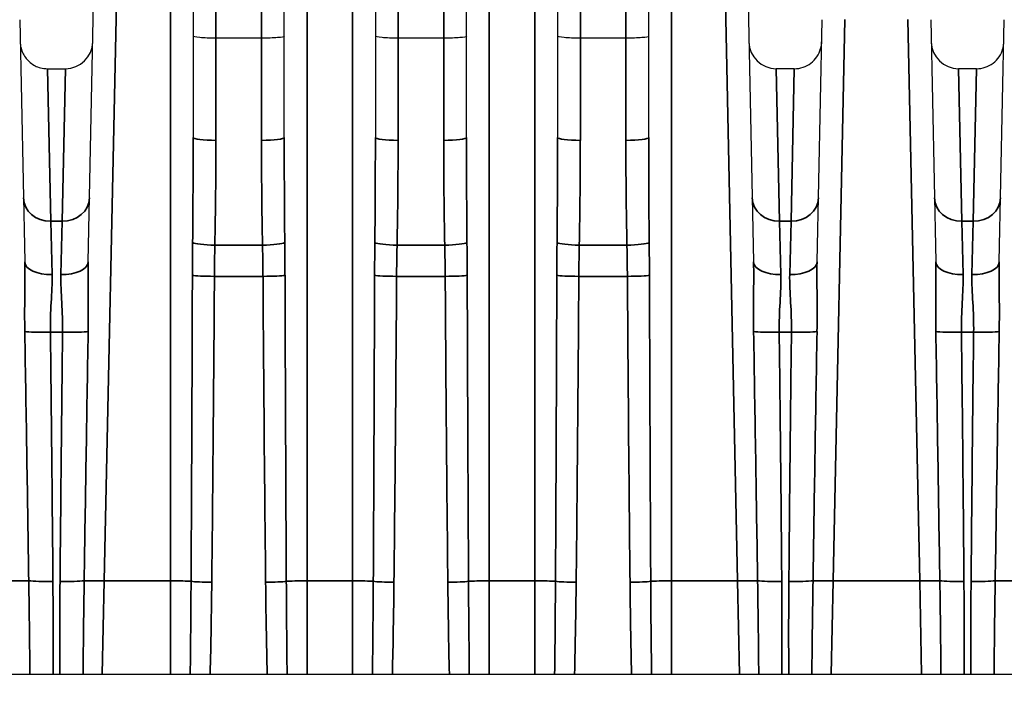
# Model space of a CAD drawing. Header units: millimetres. Extents: x 399 to 6233, y -1870 to 1602.
# Tile 196 of 256: x 6009 to 6031, y -604 to -589. Entities that reach past the tile are written whole.
import ezdxf

# ---------------------------------------------------------------- set-up
doc = ezdxf.new("R2010")
doc.units = ezdxf.units.MM
for name, color, linetype, lineweight in [('AM_5', 3, 'Continuous', 25), ('可見 (ISO)', 7, 'Continuous', 25), ('窄部可見 (ISO)', 7, 'Continuous', 35)]:
    doc.layers.add(name, color=color, linetype=linetype, lineweight=lineweight)
doc.styles.add('尺寸標註', font='romans.shx', dxfattribs={"bigfont": 'CHINESET.SHX'})
doc.dimstyles.new('CNS1$0', dxfattribs={"dimtxt": 2.5, "dimasz": 2.5, "dimexe": 1, "dimexo": 1, "dimgap": 1.5, "dimtad": 1, "dimtoh": 1, "dimdec": 1, "dimdsep": 46, "dimtxsty": '尺寸標註', "dimcen": 0, "dimclrd": 2, "dimclre": 2, "dimclrt": 1, "dimadec": 0, "dimazin": 2, "dimtp": 0.1, "dimtm": 0.1, "dimtfac": 0.71, "dimtdec": 1, "dimtmove": 0, "dimatfit": 0, "dimfxl": 0, "dimlwd": 13, "dimlwe": 13, "dimarcsym": 0})

# ---------------------------------------------------------------- blocks, each defined once
blk = doc.blocks.new('*D349')
at = {"layer": 'AM_5', "color": 2, "lineweight": 13}
for p, q in [((6072.683, -561.032), (6119.305, -561.032)), ((6118.305, -563.532), (6118.305, -704.214)), ((5962.518, -706.714), (6119.305, -706.714))]:
    blk.add_line(p, q, dxfattribs=at)
at = {"layer": 'AM_5', "color": 2, "lineweight": -2}
for points in [[(6117.888, -563.532), (6118.722, -563.532), (6118.305, -561.032)], [(6117.888, -704.214), (6118.722, -704.214), (6118.305, -706.714)]]:
    blk.add_solid(points, dxfattribs=at)
at = {"layer": 'Defpoints', "color": 0, "lineweight": -2}
for p in [(6071.683, -561.032), (5961.518, -706.714), (6118.305, -706.714)]:
    blk.add_point(p, dxfattribs=at)
at = {"layer": 'AM_5', "color": 1, "insert": (6115.555, -633.873), "char_height": 2.5, "attachment_point": 5, "rotation": 90, "style": '尺寸標註'}
blk.add_mtext('145.7', dxfattribs=at)

msp = doc.modelspace()

# ---------------------------------------------------------------- linework, layer by layer
at = {"layer": '可見 (ISO)'}
for p, q in [((6010.464, -594.187), (6010.583, -588.507)), ((6012.768, -588.518), (6012.768, -591.454)), ((6014.768, -591.454), (6014.768, -588.518)), ((6016.768, -588.518), (6016.768, -591.454)), ((6018.768, -591.454), (6018.768, -588.518)), ((6020.768, -588.518), (6020.768, -591.454)), ((6022.768, -591.454), (6022.768, -588.518)), ((6024.953, -588.507), (6025.071, -594.187)), ((6008.96, -588.869), (6009.071, -594.187)), ((6026.464, -594.187), (6026.575, -588.869)), ((6028.96, -588.869), (6029.071, -594.187)), ((6030.464, -594.187), (6030.575, -588.87)), ((6014.268, -589.275), (6013.268, -589.275)), ((6018.268, -589.275), (6017.268, -589.275)), ((6022.268, -589.275), (6021.268, -589.275)), ((6009.57, -589.945), (6009.965, -589.945)), ((6025.965, -589.945), (6025.57, -589.945)), ((6029.965, -589.945), (6029.57, -589.945)), ((5989.768, -603.232), (6094.268, -603.232))]:
    msp.add_line(p, q, dxfattribs=at)
for centre, start, end in [((6009.965, -589.345), 270, 358.8), ((6025.57, -589.345), 181.2, 270), ((6029.57, -589.345), 181.2, 270)]:
    msp.add_arc(centre, 0.6, start, end, dxfattribs=at)
for points, knots in [([(6008.97, -589.358), (6008.971, -589.381), (6008.973, -589.404), (6008.979, -589.45), (6008.983, -589.472), (6009, -589.536), (6009.015, -589.577), (6009.054, -589.654), (6009.077, -589.689), (6009.129, -589.754), (6009.159, -589.784), (6009.224, -589.837), (6009.259, -589.86), (6009.334, -589.899), (6009.374, -589.914), (6009.465, -589.938), (6009.518, -589.945), (6009.57, -589.945)], [0, 0, 0, 0, 0.00692113, 0.00692113, 0.01375081, 0.01375081, 0.02679823, 0.02679823, 0.0393646, 0.0393646, 0.05193098, 0.05193098, 0.06449736, 0.06449736, 0.07706374, 0.07706374, 0.09281981, 0.09281981, 0.09281981, 0.09281981]), ([(6013.268, -589.275), (6013.136, -589.275), (6013.006, -589.27), (6012.914, -589.263), (6012.822, -589.255), (6012.768, -589.244), (6012.768, -589.234)], [0, 0, 0, 0, 0.0003907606, 0.0003907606, 0.0003907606, 0.0007815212, 0.0007815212, 0.0007815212, 0.0007815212]), ([(6014.768, -589.234), (6014.768, -589.245), (6014.713, -589.255), (6014.621, -589.263), (6014.529, -589.27), (6014.4, -589.275), (6014.268, -589.275)], [-0.0000151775, -0.0000151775, -0.0000151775, -0.0000151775, 0.0003793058, 0.0003793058, 0.0003793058, 0.0007737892, 0.0007737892, 0.0007737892, 0.0007737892]), ([(6017.268, -589.275), (6017.136, -589.275), (6017.006, -589.27), (6016.914, -589.263), (6016.822, -589.255), (6016.768, -589.244), (6016.768, -589.234)], [0, 0, 0, 0, 0.0003907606, 0.0003907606, 0.0003907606, 0.0007815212, 0.0007815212, 0.0007815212, 0.0007815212]), ([(6018.768, -589.234), (6018.768, -589.245), (6018.713, -589.255), (6018.621, -589.263), (6018.529, -589.27), (6018.4, -589.275), (6018.268, -589.275)], [-0.0000151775, -0.0000151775, -0.0000151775, -0.0000151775, 0.0003793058, 0.0003793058, 0.0003793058, 0.0007737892, 0.0007737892, 0.0007737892, 0.0007737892]), ([(6021.268, -589.275), (6021.136, -589.275), (6021.006, -589.27), (6020.914, -589.263), (6020.822, -589.255), (6020.768, -589.244), (6020.768, -589.234)], [0, 0, 0, 0, 0.0003907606, 0.0003907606, 0.0003907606, 0.0007815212, 0.0007815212, 0.0007815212, 0.0007815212]), ([(6022.768, -589.234), (6022.768, -589.245), (6022.713, -589.255), (6022.621, -589.263), (6022.529, -589.27), (6022.4, -589.275), (6022.268, -589.275)], [-0.0000151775, -0.0000151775, -0.0000151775, -0.0000151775, 0.0003793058, 0.0003793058, 0.0003793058, 0.0007737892, 0.0007737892, 0.0007737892, 0.0007737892]), ([(6025.965, -589.945), (6026.03, -589.945), (6026.095, -589.935), (6026.218, -589.893), (6026.277, -589.862), (6026.38, -589.783), (6026.426, -589.735), (6026.499, -589.627), (6026.527, -589.566), (6026.55, -589.48), (6026.555, -589.456), (6026.562, -589.408), (6026.564, -589.383), (6026.565, -589.358)], [0, 0, 0, 0, 0.01938058, 0.01938058, 0.03888823, 0.03888823, 0.05839129, 0.05839129, 0.07789451, 0.07789451, 0.08520881, 0.08520881, 0.09263584, 0.09263584, 0.09263584, 0.09263584]), ([(6029.965, -589.945), (6030.03, -589.945), (6030.095, -589.935), (6030.218, -589.893), (6030.277, -589.862), (6030.38, -589.783), (6030.426, -589.735), (6030.499, -589.627), (6030.527, -589.566), (6030.55, -589.48), (6030.555, -589.456), (6030.562, -589.408), (6030.564, -589.383), (6030.565, -589.358)], [0, 0, 0, 0, 0.01938058, 0.01938058, 0.03888823, 0.03888823, 0.05839129, 0.05839129, 0.07789451, 0.07789451, 0.08520881, 0.08520881, 0.09263584, 0.09263584, 0.09263584, 0.09263584])]:
    msp.add_open_spline(points, degree=3, knots=knots, dxfattribs=at)
at = {"layer": '窄部可見 (ISO)'}
for p, q in [((6013.268, -589.275), (6013.268, -586.784)), ((6014.268, -586.784), (6014.268, -589.275)), ((6017.268, -589.275), (6017.268, -586.784)), ((6018.268, -586.784), (6018.268, -589.275)), ((6021.268, -589.275), (6021.268, -586.784)), ((6022.268, -586.784), (6022.268, -589.275)), ((6011.083, -588.5), (6010.817, -601.186)), ((6012.268, -601.186), (6012.268, -588.5)), ((6015.268, -588.5), (6015.268, -601.186)), ((6016.268, -601.186), (6016.268, -588.5)), ((6019.268, -588.5), (6019.268, -601.186)), ((6020.268, -601.186), (6020.268, -588.5)), ((6023.268, -588.5), (6023.268, -601.186)), ((6024.718, -601.186), (6024.453, -588.5)), ((6027.075, -588.863), (6026.817, -601.186)), ((6028.718, -601.186), (6028.46, -588.863)), ((6013.268, -589.275), (6013.268, -591.518)), ((6014.268, -591.518), (6014.268, -589.275)), ((6017.268, -589.275), (6017.268, -591.518)), ((6018.268, -591.518), (6018.268, -589.275)), ((6021.268, -589.275), (6021.268, -591.518)), ((6022.268, -591.518), (6022.268, -589.275)), ((6009.57, -589.945), (6009.642, -593.293)), ((6009.965, -589.945), (6009.893, -593.293)), ((6025.642, -593.293), (6025.57, -589.945)), ((6025.893, -593.293), (6025.965, -589.945)), ((6029.642, -593.293), (6029.57, -589.945)), ((6029.893, -593.293), (6029.965, -589.945)), ((6009.642, -593.293), (6009.893, -593.293)), ((6009.671, -594.463), (6009.642, -593.293)), ((6009.893, -593.293), (6009.864, -594.463)), ((6025.642, -593.293), (6025.893, -593.293)), ((6025.671, -594.463), (6025.642, -593.293)), ((6025.893, -593.293), (6025.864, -594.463)), ((6029.642, -593.293), (6029.893, -593.293)), ((6029.671, -594.463), (6029.642, -593.293)), ((6029.893, -593.293), (6029.864, -594.463)), ((6013.244, -593.82), (6014.291, -593.82)), ((6017.244, -593.82), (6018.291, -593.82)), ((6021.244, -593.82), (6022.291, -593.82)), ((6014.301, -594.503), (6013.234, -594.503)), ((6018.301, -594.503), (6017.234, -594.503)), ((6022.301, -594.503), (6021.234, -594.503)), ((6009.902, -595.731), (6009.634, -595.731)), ((6025.902, -595.731), (6025.634, -595.731)), ((6029.902, -595.731), (6029.634, -595.731)), ((6010.774, -603.232), (6010.817, -601.186)), ((6010.817, -601.186), (6012.268, -601.186)), ((6012.268, -601.186), (6012.268, -603.232)), ((6015.268, -601.186), (6016.268, -601.186)), ((6015.268, -603.232), (6015.268, -601.186)), ((6016.268, -601.186), (6016.268, -603.232)), ((6019.268, -601.186), (6020.268, -601.186)), ((6019.268, -603.232), (6019.268, -601.186)), ((6020.268, -601.186), (6020.268, -603.232)), ((6023.268, -601.186), (6024.718, -601.186)), ((6023.268, -603.232), (6023.268, -601.186)), ((6024.718, -601.186), (6024.761, -603.232)), ((6026.774, -603.232), (6026.817, -601.186)), ((6026.817, -601.186), (6028.718, -601.186)), ((6028.718, -601.186), (6028.761, -603.232))]:
    msp.add_line(p, q, dxfattribs=at)
for centre, major_axis, ratio, start_param, end_param in [((6012.268, -591.454), (0, 10.755), 0.04649, 4.496293, 4.712389), ((6013.268, -591.454), (-0.5, 0), 0.127071, 0, 1.570796), ((6012.762, -592.096), (-0.039, -7.61), 0.0662, 1.342574, 1.647186), ((6014.268, -591.454), (0.5, 0), 0.127071, 4.712389, 6.283185), ((6014.773, -592.096), (0.039, -7.61), 0.0662, 4.635999, 4.940611), ((6015.268, -591.454), (0, 10.755), 0.04649, 1.570796, 1.786892), ((6016.268, -591.454), (0, 10.755), 0.04649, 4.496293, 4.712389), ((6017.268, -591.454), (-0.5, 0), 0.127071, 0, 1.570796), ((6016.762, -592.096), (-0.039, -7.61), 0.0662, 1.342574, 1.647186), ((6018.268, -591.454), (0.5, 0), 0.127071, 4.712389, 6.283185), ((6018.773, -592.096), (0.039, -7.61), 0.0662, 4.635999, 4.940611), ((6019.268, -591.454), (0, 10.755), 0.04649, 1.570796, 1.786892), ((6020.268, -591.454), (0, 10.755), 0.04649, 4.496293, 4.712389), ((6021.268, -591.454), (-0.5, 0), 0.127071, 0, 1.570796), ((6020.762, -592.096), (-0.039, -7.61), 0.0662, 1.342574, 1.647186), ((6022.268, -591.454), (0.5, 0), 0.127071, 4.712389, 6.283185), ((6022.773, -592.096), (0.039, -7.61), 0.0662, 4.635999, 4.940611), ((6023.268, -591.454), (0, 10.755), 0.04649, 1.570796, 1.786892), ((6009.642, -592.77), (-0.6, -0.013), 0.871195, 0, 1.552549), ((6009.893, -592.77), (0.6, -0.013), 0.871195, 4.730636, 6.283185), ((6025.642, -592.77), (-0.6, -0.013), 0.871195, 0, 1.552549), ((6025.893, -592.77), (0.6, -0.013), 0.871195, 4.730636, 6.283185), ((6029.642, -592.77), (-0.6, -0.013), 0.871195, 0, 1.552549), ((6029.893, -592.77), (0.6, -0.013), 0.871195, 4.730636, 6.283185), ((6013.244, -593.756), (-0.5, 0.01), 0.127044, 0.217755, 1.573394), ((6014.291, -593.756), (0.5, 0.01), 0.127044, 4.709792, 6.06543), ((6017.244, -593.756), (-0.5, 0.01), 0.127044, 0.217755, 1.573394), ((6018.291, -593.756), (0.5, 0.01), 0.127044, 4.709792, 6.06543), ((6021.244, -593.756), (-0.5, 0.01), 0.127044, 0.217755, 1.573394), ((6022.291, -593.756), (0.5, 0.01), 0.127044, 4.709792, 6.06543), ((6009.671, -594.174), (-0.6, -0.013), 0.481235, 0, 1.560716), ((6009.864, -594.174), (0.6, -0.013), 0.481235, 4.722469, 6.283185), ((6025.671, -594.174), (-0.6, -0.013), 0.481235, 0, 1.560716), ((6025.864, -594.174), (0.6, -0.013), 0.481235, 4.722469, 6.283185), ((6029.671, -594.174), (-0.6, -0.013), 0.481235, 0, 1.560716), ((6029.864, -594.174), (0.6, -0.013), 0.481235, 4.722469, 6.283185), ((6012.268, -583.76), (0, 41.815), 0.011957, 4.282281, 4.453176), ((6013.234, -594.474), (-0.5, 0.003), 0.058757, 0.25951, 1.571169), ((6012.716, -590.528), (-0.114, -29.46), 0.018289, 1.199539, 1.435531), ((6014.301, -594.474), (0.5, 0.003), 0.058757, 4.712016, 6.023676), ((6014.82, -590.528), (0.114, -29.46), 0.018289, 4.847654, 5.083646), ((6015.268, -583.76), (0, 41.815), 0.011957, 1.830009, 2.000904), ((6016.268, -583.76), (0, 41.815), 0.011957, 4.282281, 4.453176), ((6017.234, -594.474), (-0.5, 0.003), 0.058757, 0.25951, 1.571169), ((6016.716, -590.528), (-0.114, -29.46), 0.018289, 1.199539, 1.435531), ((6018.301, -594.474), (0.5, 0.003), 0.058757, 4.712016, 6.023676), ((6018.82, -590.528), (0.114, -29.46), 0.018289, 4.847654, 5.083646), ((6019.268, -583.76), (0, 41.815), 0.011957, 1.830009, 2.000904), ((6020.268, -583.76), (0, 41.815), 0.011957, 4.282281, 4.453176), ((6021.234, -594.474), (-0.5, 0.003), 0.058757, 0.25951, 1.571169), ((6020.716, -590.528), (-0.114, -29.46), 0.018289, 1.199539, 1.435531), ((6022.301, -594.474), (0.5, 0.003), 0.058757, 4.712016, 6.023676), ((6022.82, -590.528), (0.114, -29.46), 0.018289, 4.847654, 5.083646), ((6023.268, -583.76), (0, 41.815), 0.011957, 1.830009, 2.000904), ((6008.265, -579.576), (-0.964, 45.999), 0.010868, 4.2231, 4.353678), ((6009.634, -595.695), (-0.6, -0.007), 0.058754, 0.357898, 1.570091), ((6008.913, -588.363), (0.533, -32.384), 0.019013, 1.16289, 1.340965), ((6010.623, -588.363), (-0.533, -32.384), 0.019013, 4.94222, 5.120295), ((6009.902, -595.695), (0.6, -0.007), 0.058754, 4.713094, 5.925287), ((6011.27, -579.576), (0.964, 45.999), 0.010868, 1.929507, 2.060085), ((6024.265, -579.576), (-0.964, 45.999), 0.010868, 4.2231, 4.353678), ((6025.634, -595.695), (-0.6, -0.007), 0.058754, 0.357898, 1.570091), ((6024.913, -588.363), (0.533, -32.384), 0.019013, 1.16289, 1.340965), ((6026.623, -588.363), (-0.533, -32.384), 0.019013, 4.94222, 5.120295), ((6025.902, -595.695), (0.6, -0.007), 0.058754, 4.713094, 5.925287), ((6027.27, -579.576), (0.964, 45.999), 0.010868, 1.929507, 2.060085), ((6028.265, -579.576), (-0.964, 45.999), 0.010868, 4.2231, 4.353678), ((6029.634, -595.695), (-0.6, -0.007), 0.058754, 0.357898, 1.570091), ((6028.913, -588.363), (0.533, -32.384), 0.019013, 1.16289, 1.340965), ((6030.623, -588.363), (-0.533, -32.384), 0.019013, 4.94222, 5.120295), ((6029.902, -595.695), (0.6, -0.007), 0.058754, 4.713094, 5.925287), ((6031.27, -579.576), (0.964, 45.999), 0.010868, 1.929507, 2.060085), ((6008.718, -601.203), (-0.5, -0.01), 0.034892, 3.62965, 4.711658), ((6009.689, -601.165), (0.6, 0.005), 0.058756, 3.630245, 4.711905), ((6009.846, -601.165), (0.6, -0.005), 0.058756, 4.712873, 5.794533), ((6010.817, -601.203), (-0.5, 0.01), 0.034892, 4.71312, 5.795128), ((6012.268, -601.203), (-0.5, 0), 0.034899, 3.571701, 4.712389), ((6013.177, -601.189), (-0.5, 0.005), 0.058755, 0.430622, 1.571441), ((6014.359, -601.189), (-0.5, -0.005), 0.058755, 1.570151, 2.710971), ((6015.268, -601.203), (-0.5, 0), 0.034899, 4.712389, 5.853077), ((6016.268, -601.203), (-0.5, 0), 0.034899, 3.571701, 4.712389), ((6017.177, -601.189), (-0.5, 0.005), 0.058755, 0.430622, 1.571441), ((6018.359, -601.189), (-0.5, -0.005), 0.058755, 1.570151, 2.710971), ((6019.268, -601.203), (-0.5, 0), 0.034899, 4.712389, 5.853077), ((6020.268, -601.203), (-0.5, 0), 0.034899, 3.571701, 4.712389), ((6021.177, -601.189), (-0.5, 0.005), 0.058755, 0.430622, 1.571441), ((6022.359, -601.189), (-0.5, -0.005), 0.058755, 1.570151, 2.710971), ((6023.268, -601.203), (-0.5, 0), 0.034899, 4.712389, 5.853077), ((6024.718, -601.203), (-0.5, -0.01), 0.034892, 3.62965, 4.711658), ((6025.689, -601.165), (-0.6, -0.005), 0.058756, 0.488652, 1.570312), ((6025.846, -601.165), (0.6, -0.005), 0.058756, 4.712873, 5.794533), ((6026.817, -601.203), (-0.5, 0.01), 0.034892, 4.71312, 5.795128), ((6028.718, -601.203), (-0.5, -0.01), 0.034892, 3.62965, 4.711658), ((6029.689, -601.165), (0.6, 0.005), 0.058756, 3.630245, 4.711905), ((6029.846, -601.165), (0.6, -0.005), 0.058756, 4.712873, 5.794533), ((6030.817, -601.203), (-0.5, 0.01), 0.034892, 4.71312, 5.795128)]:
    msp.add_ellipse(centre, major_axis=major_axis, ratio=ratio, start_param=start_param, end_param=end_param, dxfattribs=at)
for points, knots in [([(6012.751, -594.478), (6012.751, -594.366), (6012.752, -594.254), (6012.753, -594.142), (6012.754, -594.015), (6012.755, -593.887), (6012.756, -593.76)], [0, 0, 0, 0, 0.0003365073, 0.0003365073, 0.0003365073, 0.0007195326, 0.0007195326, 0.0007195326, 0.0007195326]), ([(6014.779, -593.76), (6014.781, -593.887), (6014.782, -594.015), (6014.783, -594.142), (6014.783, -594.254), (6014.784, -594.366), (6014.784, -594.478)], [0, 0, 0, 0, 0.0003830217, 0.0003830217, 0.0003830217, 0.0007195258, 0.0007195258, 0.0007195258, 0.0007195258]), ([(6016.751, -594.478), (6016.751, -594.366), (6016.752, -594.254), (6016.753, -594.142), (6016.754, -594.015), (6016.755, -593.887), (6016.756, -593.76)], [0, 0, 0, 0, 0.0003365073, 0.0003365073, 0.0003365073, 0.0007195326, 0.0007195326, 0.0007195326, 0.0007195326]), ([(6018.779, -593.76), (6018.781, -593.887), (6018.782, -594.015), (6018.783, -594.142), (6018.783, -594.254), (6018.784, -594.366), (6018.784, -594.478)], [0, 0, 0, 0, 0.0003830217, 0.0003830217, 0.0003830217, 0.0007195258, 0.0007195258, 0.0007195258, 0.0007195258]), ([(6020.751, -594.478), (6020.751, -594.366), (6020.752, -594.254), (6020.753, -594.142), (6020.754, -594.015), (6020.755, -593.887), (6020.756, -593.76)], [0, 0, 0, 0, 0.0003365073, 0.0003365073, 0.0003365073, 0.0007195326, 0.0007195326, 0.0007195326, 0.0007195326]), ([(6022.779, -593.76), (6022.781, -593.887), (6022.782, -594.015), (6022.783, -594.142), (6022.783, -594.254), (6022.784, -594.366), (6022.784, -594.478)], [0, 0, 0, 0, 0.0003830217, 0.0003830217, 0.0003830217, 0.0007195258, 0.0007195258, 0.0007195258, 0.0007195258]), ([(6013.244, -593.82), (6013.242, -593.941), (6013.24, -594.062), (6013.238, -594.183), (6013.236, -594.29), (6013.235, -594.396), (6013.234, -594.503)], [0, 0, 0, 0, 0.0003655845, 0.0003655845, 0.0003655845, 0.0006862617, 0.0006862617, 0.0006862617, 0.0006862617]), ([(6014.301, -594.503), (6014.3, -594.396), (6014.299, -594.29), (6014.298, -594.183), (6014.296, -594.062), (6014.294, -593.941), (6014.291, -593.82)], [0, 0, 0, 0, 0.0003206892, 0.0003206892, 0.0003206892, 0.0006862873, 0.0006862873, 0.0006862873, 0.0006862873]), ([(6017.244, -593.82), (6017.242, -593.941), (6017.24, -594.062), (6017.238, -594.183), (6017.236, -594.29), (6017.235, -594.396), (6017.234, -594.503)], [0, 0, 0, 0, 0.0003655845, 0.0003655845, 0.0003655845, 0.0006862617, 0.0006862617, 0.0006862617, 0.0006862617]), ([(6018.301, -594.503), (6018.3, -594.396), (6018.299, -594.29), (6018.298, -594.183), (6018.296, -594.062), (6018.294, -593.941), (6018.291, -593.82)], [0, 0, 0, 0, 0.0003206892, 0.0003206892, 0.0003206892, 0.0006862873, 0.0006862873, 0.0006862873, 0.0006862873]), ([(6021.244, -593.82), (6021.242, -593.941), (6021.24, -594.062), (6021.238, -594.183), (6021.236, -594.29), (6021.235, -594.396), (6021.234, -594.503)], [0, 0, 0, 0, 0.0003655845, 0.0003655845, 0.0003655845, 0.0006862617, 0.0006862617, 0.0006862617, 0.0006862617]), ([(6022.301, -594.503), (6022.3, -594.396), (6022.299, -594.29), (6022.298, -594.183), (6022.296, -594.062), (6022.294, -593.941), (6022.291, -593.82)], [0, 0, 0, 0, 0.0003206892, 0.0003206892, 0.0003206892, 0.0006862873, 0.0006862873, 0.0006862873, 0.0006862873]), ([(6009.072, -595.714), (6009.068, -595.456), (6009.068, -595.199), (6009.071, -594.944), (6009.071, -594.938), (6009.071, -594.932), (6009.071, -594.926), (6009.073, -594.677), (6009.077, -594.43), (6009.071, -594.187)], [0, 0, 0, 0, 0.000774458, 0.000774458, 0.000774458, 0.000793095, 0.000793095, 0.000793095, 0.001548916, 0.001548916, 0.001548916, 0.001548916]), ([(6010.464, -594.187), (6010.459, -594.431), (6010.462, -594.68), (6010.465, -594.93), (6010.465, -594.935), (6010.465, -594.94), (6010.465, -594.945), (6010.467, -595.2), (6010.468, -595.456), (6010.463, -595.714)], [0, 0, 0, 0, 0.000759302, 0.000759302, 0.000759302, 0.000774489, 0.000774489, 0.000774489, 0.001548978, 0.001548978, 0.001548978, 0.001548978]), ([(6025.072, -595.714), (6025.068, -595.456), (6025.068, -595.199), (6025.071, -594.944), (6025.071, -594.938), (6025.071, -594.932), (6025.071, -594.926), (6025.073, -594.677), (6025.077, -594.43), (6025.071, -594.187)], [0, 0, 0, 0, 0.000774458, 0.000774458, 0.000774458, 0.000793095, 0.000793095, 0.000793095, 0.001548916, 0.001548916, 0.001548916, 0.001548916]), ([(6026.464, -594.187), (6026.459, -594.431), (6026.462, -594.68), (6026.465, -594.93), (6026.465, -594.935), (6026.465, -594.94), (6026.465, -594.945), (6026.467, -595.2), (6026.468, -595.456), (6026.463, -595.714)], [0, 0, 0, 0, 0.000759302, 0.000759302, 0.000759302, 0.000774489, 0.000774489, 0.000774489, 0.001548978, 0.001548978, 0.001548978, 0.001548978]), ([(6029.072, -595.714), (6029.068, -595.456), (6029.068, -595.199), (6029.071, -594.944), (6029.071, -594.938), (6029.071, -594.932), (6029.071, -594.926), (6029.073, -594.677), (6029.077, -594.43), (6029.071, -594.187)], [0, 0, 0, 0, 0.000774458, 0.000774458, 0.000774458, 0.000793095, 0.000793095, 0.000793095, 0.001548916, 0.001548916, 0.001548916, 0.001548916]), ([(6030.464, -594.187), (6030.459, -594.431), (6030.462, -594.68), (6030.465, -594.93), (6030.465, -594.935), (6030.465, -594.94), (6030.465, -594.945), (6030.467, -595.2), (6030.468, -595.456), (6030.463, -595.714)], [0, 0, 0, 0, 0.000759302, 0.000759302, 0.000759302, 0.000774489, 0.000774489, 0.000774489, 0.001548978, 0.001548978, 0.001548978, 0.001548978]), ([(6009.671, -594.463), (6009.676, -594.659), (6009.663, -594.863), (6009.64, -595.287), (6009.63, -595.508), (6009.634, -595.731)], [0, 0, 0, 0, 0.000661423, 0.000661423, 0.001322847, 0.001322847, 0.001322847, 0.001322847]), ([(6009.902, -595.731), (6009.905, -595.508), (6009.896, -595.29), (6009.873, -594.866), (6009.859, -594.659), (6009.864, -594.463)], [0, 0, 0, 0, 0.000661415, 0.000661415, 0.001322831, 0.001322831, 0.001322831, 0.001322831]), ([(6025.671, -594.463), (6025.676, -594.659), (6025.663, -594.863), (6025.64, -595.287), (6025.63, -595.508), (6025.634, -595.731)], [0, 0, 0, 0, 0.000661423, 0.000661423, 0.001322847, 0.001322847, 0.001322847, 0.001322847]), ([(6025.902, -595.731), (6025.905, -595.508), (6025.896, -595.29), (6025.873, -594.866), (6025.859, -594.659), (6025.864, -594.463)], [0, 0, 0, 0, 0.000661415, 0.000661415, 0.001322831, 0.001322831, 0.001322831, 0.001322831]), ([(6029.671, -594.463), (6029.676, -594.659), (6029.663, -594.863), (6029.64, -595.287), (6029.63, -595.508), (6029.634, -595.731)], [0, 0, 0, 0, 0.000661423, 0.000661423, 0.001322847, 0.001322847, 0.001322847, 0.001322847]), ([(6029.902, -595.731), (6029.905, -595.508), (6029.896, -595.29), (6029.873, -594.866), (6029.859, -594.659), (6029.864, -594.463)], [0, 0, 0, 0, 0.000661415, 0.000661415, 0.001322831, 0.001322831, 0.001322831, 0.001322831]), ([(6009.184, -603.232), (6009.181, -602.913), (6009.178, -602.594), (6009.174, -602.275), (6009.17, -601.912), (6009.165, -601.549), (6009.16, -601.186)], [0.000041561, 0.000041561, 0.000041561, 0.000041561, 0.001000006, 0.001000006, 0.001000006, 0.00208995, 0.00208995, 0.00208995, 0.00208995]), ([(6010.376, -601.186), (6010.371, -601.519), (6010.366, -601.852), (6010.362, -602.185), (6010.358, -602.534), (6010.354, -602.883), (6010.351, -603.232)], [0, 0, 0, 0, 0.001000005, 0.001000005, 0.001000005, 0.002048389, 0.002048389, 0.002048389, 0.002048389]), ([(6012.704, -603.232), (6012.708, -602.916), (6012.712, -602.6), (6012.714, -602.284), (6012.718, -601.921), (6012.72, -601.558), (6012.722, -601.196)], [0.000050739, 0.000050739, 0.000050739, 0.000050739, 0.001000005, 0.001000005, 0.001000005, 0.002089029, 0.002089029, 0.002089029, 0.002089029]), ([(6014.813, -601.196), (6014.815, -601.529), (6014.817, -601.862), (6014.82, -602.195), (6014.823, -602.541), (6014.827, -602.886), (6014.831, -603.232)], [0, 0, 0, 0, 0.001000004, 0.001000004, 0.001000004, 0.00203829, 0.00203829, 0.00203829, 0.00203829]), ([(6016.704, -603.232), (6016.708, -602.916), (6016.712, -602.6), (6016.714, -602.284), (6016.718, -601.921), (6016.72, -601.558), (6016.722, -601.196)], [0.000050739, 0.000050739, 0.000050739, 0.000050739, 0.001000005, 0.001000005, 0.001000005, 0.002089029, 0.002089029, 0.002089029, 0.002089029]), ([(6018.813, -601.196), (6018.815, -601.529), (6018.817, -601.862), (6018.82, -602.195), (6018.823, -602.541), (6018.827, -602.886), (6018.831, -603.232)], [0, 0, 0, 0, 0.001000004, 0.001000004, 0.001000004, 0.00203829, 0.00203829, 0.00203829, 0.00203829]), ([(6020.704, -603.232), (6020.708, -602.916), (6020.712, -602.6), (6020.714, -602.284), (6020.718, -601.921), (6020.72, -601.558), (6020.722, -601.196)], [0.000050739, 0.000050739, 0.000050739, 0.000050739, 0.001000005, 0.001000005, 0.001000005, 0.002089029, 0.002089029, 0.002089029, 0.002089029]), ([(6022.813, -601.196), (6022.815, -601.529), (6022.817, -601.862), (6022.82, -602.195), (6022.823, -602.541), (6022.827, -602.886), (6022.831, -603.232)], [0, 0, 0, 0, 0.001000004, 0.001000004, 0.001000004, 0.00203829, 0.00203829, 0.00203829, 0.00203829]), ([(6025.184, -603.232), (6025.181, -602.913), (6025.178, -602.594), (6025.174, -602.275), (6025.17, -601.912), (6025.165, -601.549), (6025.16, -601.186)], [0.000041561, 0.000041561, 0.000041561, 0.000041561, 0.001000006, 0.001000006, 0.001000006, 0.00208995, 0.00208995, 0.00208995, 0.00208995]), ([(6026.376, -601.186), (6026.371, -601.519), (6026.366, -601.852), (6026.362, -602.185), (6026.358, -602.534), (6026.354, -602.883), (6026.351, -603.232)], [0, 0, 0, 0, 0.001000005, 0.001000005, 0.001000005, 0.002048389, 0.002048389, 0.002048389, 0.002048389]), ([(6029.184, -603.232), (6029.181, -602.913), (6029.178, -602.594), (6029.174, -602.275), (6029.17, -601.912), (6029.165, -601.549), (6029.16, -601.186)], [0.000041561, 0.000041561, 0.000041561, 0.000041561, 0.001000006, 0.001000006, 0.001000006, 0.00208995, 0.00208995, 0.00208995, 0.00208995]), ([(6030.376, -601.186), (6030.371, -601.519), (6030.366, -601.852), (6030.362, -602.185), (6030.358, -602.534), (6030.354, -602.883), (6030.351, -603.232)], [0, 0, 0, 0, 0.001000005, 0.001000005, 0.001000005, 0.002048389, 0.002048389, 0.002048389, 0.002048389])]:
    msp.add_open_spline(points, degree=3, knots=knots, dxfattribs=at)
for points in [[(6009.689, -601.2), (6009.695, -601.877), (6009.696, -602.555), (6009.692, -603.232)], [(6009.844, -603.232), (6009.839, -602.555), (6009.84, -601.877), (6009.846, -601.2)], [(6013.177, -601.218), (6013.169, -601.889), (6013.158, -602.561), (6013.142, -603.232)], [(6014.393, -603.232), (6014.377, -602.561), (6014.366, -601.889), (6014.359, -601.218)], [(6017.177, -601.218), (6017.169, -601.889), (6017.158, -602.561), (6017.142, -603.232)], [(6018.393, -603.232), (6018.377, -602.561), (6018.366, -601.889), (6018.359, -601.218)], [(6021.177, -601.218), (6021.169, -601.889), (6021.158, -602.561), (6021.142, -603.232)], [(6022.393, -603.232), (6022.377, -602.561), (6022.366, -601.889), (6022.359, -601.218)], [(6025.689, -601.2), (6025.695, -601.877), (6025.696, -602.555), (6025.692, -603.232)], [(6025.844, -603.232), (6025.839, -602.555), (6025.84, -601.877), (6025.846, -601.2)], [(6029.689, -601.2), (6029.695, -601.877), (6029.696, -602.555), (6029.692, -603.232)], [(6029.844, -603.232), (6029.839, -602.555), (6029.84, -601.877), (6029.846, -601.2)]]:
    msp.add_open_spline(points, degree=3, dxfattribs=at)

# ---------------------------------------------------------------- dimensions: what is measured, and where the dimension line sits
at = {"layer": 'AM_5'}
dim = msp.add_linear_dim(base=(6118.305, -706.714), p1=(6071.683, -561.032), p2=(5961.518, -706.714), angle=90, dimstyle='CNS1$0', override={"dimpost": '', "dimfxl": 4, "dimarcsym": 1}, dxfattribs=at)
dim.commit()
dim.dimension.update_dxf_attribs({"geometry": '*D349', "text_midpoint": (6115.555, -633.873)})

doc.saveas('drawing.dxf')
